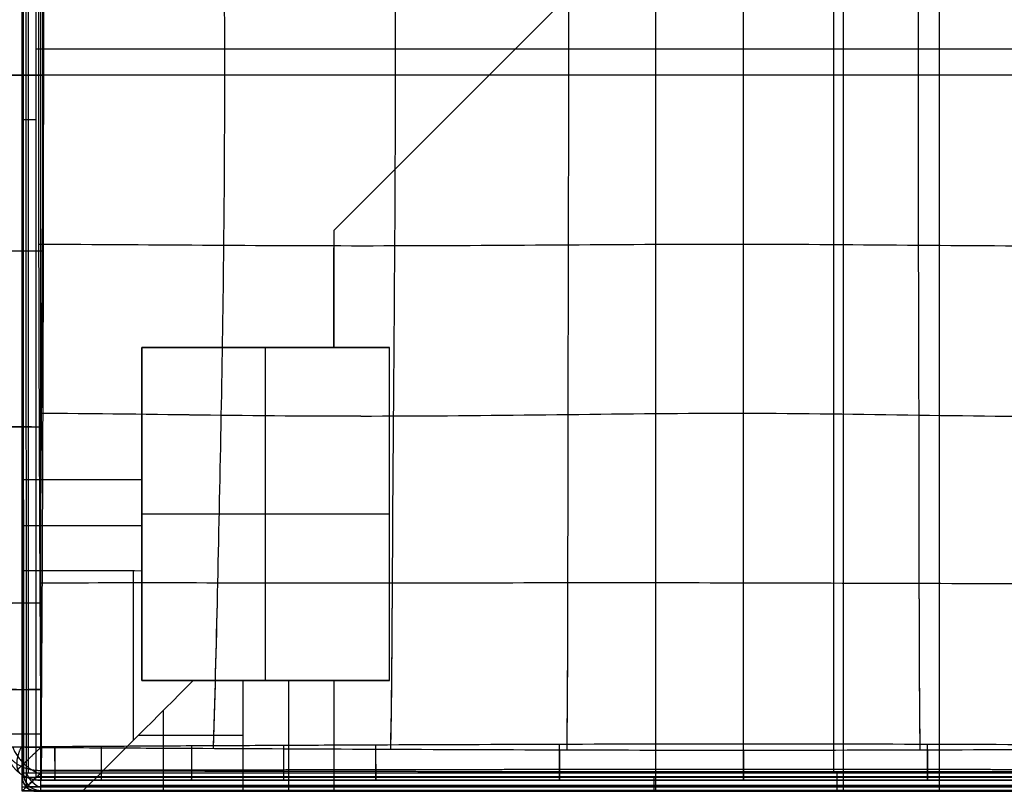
# Model space of a CAD drawing. Header units: millimetres. Extents: x -2054 to -149, y -1100 to -46.
# Tile 30 of 64: x -1200 to -637, y -1100 to -658. Entities that reach past the tile are written whole.
import ezdxf

# ---------------------------------------------------------------- set-up
doc = ezdxf.new("R2010")
doc.units = ezdxf.units.MM
for name, color, linetype, true_color in [('patt2$Calque 13', 7, 'Continuous', 0xfebfbf), ('patt2$Calque 20', 7, 'Continuous', 0xf24ad7), ('patt2$SOLIDEE', 7, 'Continuous', 0x3100ff)]:
    doc.layers.add(name, color=color, linetype=linetype, true_color=true_color)

msp = doc.modelspace()

# ---------------------------------------------------------------- linework, layer by layer
at = {"layer": 'patt2$Calque 13'}
for p, q in [((-1187.99, -1093.22, 15.07), (-1187.99, -1093.22, -114.93)), ((-1180.08, -1093.22, 15.13), (-1180.08, -1093.22, -114.87)), ((-1153.52, -1093.22, 15.31), (-1153.52, -1093.22, -114.68)), ((-1101.82, -1093.22, 15.61), (-1101.82, -1093.22, -114.37)), ((-996.39, -1093.22, 16.11), (-996.39, -1093.22, -113.81)), ((-891.23, -1093.22, 16.5), (-891.23, -1093.22, -113.37)), ((-785.95, -1093.22, 16.69), (-785.95, -1093.22, -113.15)), ((-680.6, -1093.22, 16.49), (-680.6, -1093.22, -113.37))]:
    msp.add_line(p, q, dxfattribs=at)
for points, knots in [([(-1089.48, -304.01, 35.75), (-1088.42, -337.81, 37.28), (-1086.94, -397.78, 39.6), (-1084.9, -494.69, 42.38), (-1083.37, -591.89, 44.06), (-1082.86, -689.52, 44.51), (-1083.38, -787.15, 43.74), (-1084.92, -884.34, 41.87), (-1086.96, -981.22, 39.14), (-1088.43, -1041.18, 37.01), (-1089.47, -1074.95, 35.66)], [-1296.588191, -1296.588191, -1296.588191, -1296.588191, -1195.192336, -1093.192346, -991.192356, -889.192366, -787.192377, -685.192387, -583.192397, -481.883145, -481.883145, -481.883145, -481.883145]), ([(-988.01, -303.45, 36.28), (-987.33, -337.61, 38.88), (-987.03, -397.59, 42.97), (-986.41, -493.97, 47.65), (-985.56, -591.69, 50.37), (-985.19, -689.52, 51.05), (-985.58, -787.35, 49.75), (-986.44, -885.07, 46.65), (-987.06, -981.39, 42.05), (-987.34, -1041.3, 38.37), (-988, -1075.42, 36.11)], [-1297.130802, -1297.130802, -1297.130802, -1297.130802, -1195.192336, -1093.192346, -991.192356, -889.192366, -787.192377, -685.192387, -583.192397, -481.417373, -481.417373, -481.417373, -481.417373]), ([(-887.11, -302.98, 36.69), (-886.73, -336.4, 40.1), (-886.56, -398.1, 45.68), (-886.46, -495.03, 51.66), (-886.22, -592.19, 54.95), (-886.09, -689.53, 55.7), (-886.24, -786.87, 54.05), (-886.49, -884.01, 50.19), (-886.58, -980.89, 44.28), (-886.74, -1042.43, 39.34), (-887.1, -1075.78, 36.44)], [-1297.151043, -1297.151043, -1297.151043, -1297.151043, -1195.192336, -1093.192346, -991.192356, -889.192366, -787.192377, -685.192387, -583.192397, -481.487198, -481.487198, -481.487198, -481.487198]), ([(-786.06, -302.77, 36.91), (-786.06, -335.22, 40.6), (-786.07, -398.58, 46.85), (-786.08, -495.99, 53.22), (-786.09, -592.55, 56.64), (-786.09, -689.53, 57.41), (-786.08, -786.53, 55.64), (-786.07, -883.05, 51.55), (-786.06, -980.42, 45.2), (-786.05, -1043.56, 39.71), (-786.04, -1075.94, 36.6)], [-1296.476501, -1296.476501, -1296.476501, -1296.476501, -1195.192336, -1093.192346, -991.192356, -889.192366, -787.192377, -685.192387, -583.192397, -482.22167, -482.22167, -482.22167, -482.22167]), ([(-685.01, -302.98, 36.69), (-685.39, -336.27, 40.08), (-685.58, -397.65, 45.61), (-685.69, -494.73, 51.58), (-685.94, -592.02, 54.86), (-686.08, -689.54, 55.62), (-685.9, -787.06, 53.97), (-685.61, -884.34, 50.12), (-685.5, -981.34, 44.23), (-685.33, -1042.58, 39.32), (-684.98, -1075.78, 36.44)], [-1297.094649, -1297.094649, -1297.094649, -1297.094649, -1195.192336, -1093.192346, -991.192356, -889.192366, -787.192377, -685.192387, -583.192397, -481.553129, -481.553129, -481.553129, -481.553129]), ([(-1188.17, -304.66, 35.09), (-1188.19, -307.19, 35.11), (-1188.21, -309.71, 35.13), (-1188.23, -312.23, 35.15), (-1188.29, -320.72, 35.22), (-1188.36, -329.2, 35.28), (-1188.42, -337.68, 35.34), (-1188.53, -354.19, 35.45), (-1188.63, -370.69, 35.54), (-1188.72, -387.19, 35.62), (-1188.91, -420.83, 35.78), (-1189.05, -454.46, 35.92), (-1189.17, -488.1, 36.03), (-1189.28, -521.15, 36.13), (-1189.46, -588.29, 36.28), (-1189.51, -655.43, 36.32), (-1189.5, -689.53, 36.32), (-1189.49, -723.1, 36.31), (-1189.41, -790.25, 36.24), (-1189.22, -857.39, 36.08), (-1189.1, -890.97, 35.97), (-1188.97, -924.6, 35.86), (-1188.83, -958.23, 35.72), (-1188.65, -991.87, 35.57), (-1188.56, -1008.37, 35.49), (-1188.47, -1024.87, 35.4), (-1188.36, -1041.37, 35.3), (-1188.31, -1049.85, 35.25), (-1188.25, -1058.33, 35.19), (-1188.19, -1066.81, 35.13), (-1188.17, -1069.33, 35.11), (-1188.16, -1071.85, 35.09), (-1188.14, -1074.37, 35.07)], [19.969399, 19.969399, 19.969399, 19.969399, 27.92968, 27.92968, 27.92968, 54.694109, 54.694109, 54.694109, 106.780965, 106.780965, 106.780965, 212.980063, 212.980063, 212.980063, 317.319067, 424.971619, 424.971619, 424.971619, 530.974355, 636.976233, 636.976233, 636.976233, 743.176161, 743.176161, 743.176161, 795.263718, 795.263718, 795.263718, 822.023536, 822.023536, 822.023536, 829.973651, 829.973651, 829.973651, 829.973651]), ([(-1187.83, -1074.08, -134.93), (-1187.81, -1071.57, -134.91), (-1187.8, -1069.05, -134.89), (-1187.78, -1066.54, -134.87), (-1187.72, -1058.07, -134.8), (-1187.66, -1049.61, -134.74), (-1187.61, -1041.14, -134.68), (-1187.5, -1024.66, -134.57), (-1187.41, -1008.17, -134.48), (-1187.32, -991.69, -134.39), (-1187.15, -958.07, -134.21), (-1187.01, -924.45, -134.04), (-1186.89, -890.83, -133.91), (-1186.77, -857.28, -133.77), (-1186.57, -790.18, -133.55), (-1186.5, -723.07, -133.46), (-1186.49, -689.52, -133.45), (-1186.48, -656.5, -133.44), (-1186.53, -589.4, -133.5), (-1186.71, -522.3, -133.69), (-1186.83, -488.23, -133.83), (-1186.88, -471.42, -133.9), (-1187.02, -437.81, -134.05), (-1187.18, -404.19, -134.23), (-1187.28, -387.38, -134.33), (-1187.37, -370.9, -134.42), (-1187.47, -354.41, -134.52), (-1187.58, -337.94, -134.64), (-1187.64, -329.47, -134.7), (-1187.71, -321, -134.77), (-1187.77, -312.54, -134.84), (-1187.79, -310.02, -134.86), (-1187.81, -307.5, -134.89), (-1187.83, -304.98, -134.91)], [20.029091, 20.029091, 20.029091, 20.029091, 27.979204, 27.979204, 27.979204, 54.739053, 54.739053, 54.739053, 106.82669, 106.82669, 106.82669, 213.026782, 213.026782, 213.026782, 319.029777, 425.031517, 425.031517, 425.031517, 529.370516, 637.023173, 637.023173, 637.023173, 690.124482, 743.222454, 743.222454, 743.222454, 795.309409, 795.309409, 795.309409, 822.073879, 822.073879, 822.073879, 830.034157, 830.034157, 830.034157, 830.034157]), ([(-1089.43, -305.63, -134.18), (-1088.4, -338.77, -132.69), (-1086.93, -398.3, -130.39), (-1084.9, -494.69, -127.62), (-1083.37, -591.89, -125.94), (-1082.86, -689.52, -125.49), (-1083.38, -787.15, -126.26), (-1084.92, -884.34, -128.13), (-1086.96, -980.76, -130.84), (-1088.41, -1040.32, -132.95), (-1089.43, -1073.5, -134.29)], [-1294.964974, -1294.964974, -1294.964974, -1294.964974, -1195.192336, -1093.192346, -991.192356, -889.192366, -787.192377, -685.192387, -583.192397, -483.328495, -483.328495, -483.328495, -483.328495]), ([(-987.95, -306.18, -133.51), (-987.32, -339.22, -131.01), (-987.02, -398.45, -126.99), (-986.41, -493.97, -122.35), (-985.56, -591.69, -119.63), (-985.19, -689.52, -118.95), (-985.58, -787.35, -120.25), (-986.44, -885.07, -123.35), (-987.05, -980.64, -127.92), (-987.33, -1039.9, -131.54), (-987.95, -1073.03, -133.73)], [-1294.402449, -1294.402449, -1294.402449, -1294.402449, -1195.192336, -1093.192346, -991.192356, -889.192366, -787.192377, -685.192387, -583.192397, -483.796165, -483.796165, -483.796165, -483.796165]), ([(-887.07, -306.64, -132.94), (-886.73, -338.66, -129.69), (-886.56, -399.28, -124.25), (-886.46, -495.03, -118.34), (-886.22, -592.19, -115.05), (-886.09, -689.53, -114.3), (-886.24, -786.87, -115.95), (-886.49, -884.01, -119.81), (-886.58, -979.89, -125.66), (-886.73, -1040.51, -130.51), (-887.07, -1072.67, -133.29)], [-1293.426158, -1293.426158, -1293.426158, -1293.426158, -1195.192336, -1093.192346, -991.192356, -889.192366, -787.192377, -685.192387, -583.192397, -484.664229, -484.664229, -484.664229, -484.664229]), ([(-786.06, -306.83, -132.63), (-786.06, -337.86, -129.14), (-786.07, -399.93, -123.06), (-786.08, -495.99, -116.78), (-786.09, -592.55, -113.36), (-786.09, -689.53, -112.59), (-786.08, -786.53, -114.36), (-786.07, -883.05, -118.45), (-786.06, -979.28, -124.72), (-786.05, -1041.34, -130.1), (-786.04, -1072.51, -133.07)], [-1292.243801, -1292.243801, -1292.243801, -1292.243801, -1195.192336, -1093.192346, -991.192356, -889.192366, -787.192377, -685.192387, -583.192397, -485.792213, -485.792213, -485.792213, -485.792213]), ([(-685.05, -306.63, -132.94), (-685.39, -338.52, -129.72), (-685.58, -398.83, -124.31), (-685.69, -494.73, -118.42), (-685.94, -592.02, -115.14), (-686.08, -689.54, -114.38), (-685.9, -787.06, -116.03), (-685.61, -884.34, -119.88), (-685.5, -980.33, -125.71), (-685.34, -1040.66, -130.53), (-685.01, -1072.67, -133.29)], [-1293.366239, -1293.366239, -1293.366239, -1293.366239, -1195.192336, -1093.192346, -991.192356, -889.192366, -787.192377, -685.192387, -583.192397, -484.737338, -484.737338, -484.737338, -484.737338]), ([(-1188.75, -392.85, 35.65), (-1188.73, -394.79, 35.66), (-1188.38, -428.45, 35.84), (-1187.83, -496.22, 36.17), (-1187.22, -592.4, 36.45), (-1187.11, -689.52, 36.53), (-1187.22, -786.65, 36.4), (-1187.83, -882.83, 36.09), (-1188.36, -949.08, 35.78), (-1188.7, -981.34, 35.61), (-1188.7, -981.83, 35.61)], [-1201.427381, -1201.427381, -1201.427381, -1201.427381, -1195.192336, -1093.192346, -991.192356, -889.192366, -787.192377, -685.192387, -583.192397, -581.642875, -581.642875, -581.642875, -581.642875]), ([(-382.62, -689.51, 36.31), (-383.4, -689.51, 36.36), (-424.09, -689.51, 39.45), (-488.83, -689.52, 44.35), (-586.56, -689.54, 50.9), (-685.87, -689.54, 55.7), (-786.09, -689.53, 57.61), (-886.29, -689.53, 55.8), (-985.58, -689.52, 51.02), (-1083.29, -689.52, 44.44), (-1148.02, -689.52, 39.5), (-1188.71, -689.52, 36.38), (-1189.5, -689.52, 36.32)], [2184.823803, 2184.823803, 2184.823803, 2184.823803, 2186.818071, 2288.818066, 2390.818062, 2492.818058, 2594.818054, 2696.81805, 2798.818045, 2900.818041, 3002.818037, 3004.820397, 3004.820397, 3004.820397, 3004.820397]), ([(-385.6, -689.51, -133.47), (-425.07, -689.51, -130.47), (-489.01, -689.52, -125.64), (-586.56, -689.54, -119.1), (-685.87, -689.54, -114.3), (-786.09, -689.53, -112.39), (-886.29, -689.53, -114.2), (-985.58, -689.52, -118.98), (-1083.11, -689.52, -125.55), (-1147.04, -689.52, -130.43), (-1186.49, -689.52, -133.45)], [2187.367031, 2187.367031, 2187.367031, 2187.367031, 2288.818066, 2390.818062, 2492.818058, 2594.818054, 2696.81805, 2798.818045, 2900.818041, 3002.253168, 3002.253168, 3002.253168, 3002.253168]), ([(-382.72, -786.5, 36.21), (-383.41, -786.51, 36.26), (-423.67, -786.68, 39.1), (-488.17, -787.35, 43.6), (-586.17, -787.78, 49.61), (-685.75, -787.03, 54.05), (-786.08, -786.21, 55.83), (-886.39, -786.82, 54.14), (-985.92, -787.51, 49.72), (-1083.89, -787.16, 43.68), (-1148.41, -786.6, 39.14), (-1188.69, -786.49, 36.27), (-1189.39, -786.49, 36.22)], [2185.04362, 2185.04362, 2185.04362, 2185.04362, 2186.818071, 2288.818066, 2390.818062, 2492.818058, 2594.818054, 2696.81805, 2798.818045, 2900.818041, 3002.818037, 3004.608653, 3004.608653, 3004.608653, 3004.608653]), ([(-385.49, -786.51, -133.59), (-424.61, -786.69, -130.83), (-488.37, -787.35, -126.39), (-586.17, -787.78, -120.39), (-685.75, -787.03, -115.95), (-786.08, -786.21, -114.17), (-886.39, -786.82, -115.86), (-985.92, -787.51, -120.28), (-1083.7, -787.16, -126.31), (-1147.46, -786.61, -130.79), (-1186.59, -786.49, -133.58)], [2187.42831, 2187.42831, 2187.42831, 2187.42831, 2288.818066, 2390.818062, 2492.818058, 2594.818054, 2696.81805, 2798.818045, 2900.818041, 3002.203919, 3002.203919, 3002.203919, 3002.203919]), ([(-382.98, -883.28, 35.99), (-383.39, -883.28, 36.01), (-422.35, -883.57, 38.23), (-486.42, -884.81, 41.75), (-585.45, -885.61, 46.51), (-685.58, -884.37, 50.13), (-786.08, -882.78, 51.67), (-886.53, -883.99, 50.2), (-986.58, -885.15, 46.6), (-1085.57, -884.48, 41.82), (-1149.67, -883.4, 38.26), (-1188.7, -883.24, 36.02), (-1189.12, -883.23, 35.99)], [2185.738364, 2185.738364, 2185.738364, 2185.738364, 2186.818071, 2288.818066, 2390.818062, 2492.818058, 2594.818054, 2696.81805, 2798.818045, 2900.818041, 3002.818037, 3003.928474, 3003.928474, 3003.928474, 3003.928474]), ([(-385.23, -883.3, -133.89), (-423.26, -883.59, -131.72), (-486.71, -884.81, -128.23), (-585.45, -885.61, -123.49), (-685.58, -884.37, -119.87), (-786.08, -882.78, -118.33), (-886.53, -883.99, -119.8), (-986.58, -885.15, -123.4), (-1085.28, -884.49, -128.17), (-1148.77, -883.42, -131.69), (-1186.86, -883.24, -133.88)], [2187.721567, 2187.721567, 2187.721567, 2187.721567, 2288.818066, 2390.818062, 2492.818058, 2594.818054, 2696.81805, 2798.818045, 2900.818041, 3001.932059, 3001.932059, 3001.932059, 3001.932059]), ([(-383.39, -980.46, 35.61), (-420.23, -980.44, 36.96), (-484.1, -980.61, 39.07), (-585.1, -980.92, 41.94), (-685.42, -980.6, 44.18), (-786.06, -980.3, 45.19), (-886.67, -980.15, 44.24), (-986.91, -980.48, 42), (-1087.86, -980.28, 39.11), (-1151.72, -980.2, 36.98), (-1188.7, -980.38, 35.62), (-1188.71, -980.38, 35.62)], [2186.870053, 2186.870053, 2186.870053, 2186.870053, 2288.818066, 2390.818062, 2492.818058, 2594.818054, 2696.81805, 2798.818045, 2900.818041, 3002.818037, 3002.838581, 3002.838581, 3002.838581, 3002.838581]), ([(-384.82, -980.46, -134.33), (-421.05, -980.44, -133.02), (-484.53, -980.62, -130.92), (-585.1, -980.92, -128.06), (-685.42, -980.6, -125.82), (-786.06, -980.3, -124.81), (-886.67, -980.15, -125.76), (-986.91, -980.48, -128), (-1087.42, -980.28, -130.88), (-1150.9, -980.2, -133), (-1187.27, -980.37, -134.33)], [2188.194003, 2188.194003, 2188.194003, 2188.194003, 2288.818066, 2390.818062, 2492.818058, 2594.818054, 2696.81805, 2798.818045, 2900.818041, 3001.508664, 3001.508664, 3001.508664, 3001.508664]), ([(-1188.14, -1074.37, 35.07), (-1185.5, -1074.39, 35.09), (-1182.86, -1074.41, 35.11), (-1180.22, -1074.42, 35.13), (-1171.36, -1074.48, 35.19), (-1162.5, -1074.54, 35.25), (-1153.64, -1074.59, 35.31), (-1136.4, -1074.7, 35.41), (-1119.16, -1074.79, 35.51), (-1101.93, -1074.88, 35.59), (-1066.78, -1075.07, 35.77), (-1031.63, -1075.23, 35.93), (-996.48, -1075.38, 36.07), (-961.42, -1075.53, 36.22), (-926.35, -1075.67, 36.33), (-891.29, -1075.77, 36.43), (-856.19, -1075.87, 36.52), (-785.93, -1076.01, 36.69), (-715.66, -1075.87, 36.52), (-680.54, -1075.76, 36.43), (-645.5, -1075.66, 36.33), (-610.45, -1075.52, 36.21), (-575.42, -1075.37, 36.07), (-540.26, -1075.22, 35.93), (-505.11, -1075.05, 35.77), (-469.96, -1074.87, 35.59), (-452.72, -1074.78, 35.5), (-435.49, -1074.68, 35.41), (-418.25, -1074.57, 35.3), (-409.41, -1074.52, 35.25), (-400.57, -1074.46, 35.19), (-391.73, -1074.41, 35.13), (-389.14, -1074.39, 35.11), (-386.55, -1074.37, 35.09), (-383.95, -1074.35, 35.07)], [19.975657, 19.975657, 19.975657, 19.975657, 27.943647, 27.943647, 27.943647, 54.706889, 54.706889, 54.706889, 106.795935, 106.795935, 106.795935, 213.027976, 213.027976, 213.027976, 318.989007, 318.989007, 318.989007, 425.077299, 531.228743, 531.228743, 531.228743, 637.12526, 637.12526, 637.12526, 743.369547, 743.369547, 743.369547, 795.450302, 795.450302, 795.450302, 822.147873, 822.147873, 822.147873, 829.982421, 829.982421, 829.982421, 829.982421]), ([(-384.25, -1074.07, -134.93), (-386.84, -1074.05, -134.91), (-389.43, -1074.03, -134.89), (-392.02, -1074.02, -134.87), (-400.85, -1073.96, -134.8), (-409.68, -1073.91, -134.74), (-418.5, -1073.85, -134.68), (-435.72, -1073.75, -134.57), (-452.94, -1073.65, -134.46), (-470.17, -1073.56, -134.36), (-505.31, -1073.38, -134.16), (-540.46, -1073.21, -133.96), (-575.6, -1073.07, -133.78), (-610.62, -1072.92, -133.6), (-645.64, -1072.78, -133.44), (-680.67, -1072.68, -133.31), (-715.78, -1072.58, -133.18), (-785.93, -1072.45, -132.96), (-856.07, -1072.58, -133.17), (-891.16, -1072.68, -133.3), (-926.21, -1072.78, -133.43), (-961.25, -1072.92, -133.6), (-996.3, -1073.07, -133.78), (-1013.87, -1073.14, -133.87), (-1049, -1073.3, -134.06), (-1084.14, -1073.48, -134.26), (-1101.71, -1073.57, -134.36), (-1118.94, -1073.66, -134.46), (-1136.17, -1073.76, -134.56), (-1153.39, -1073.86, -134.68), (-1162.24, -1073.92, -134.74), (-1171.08, -1073.97, -134.8), (-1179.93, -1074.03, -134.87), (-1182.56, -1074.05, -134.89), (-1185.2, -1074.06, -134.91), (-1187.83, -1074.08, -134.93)], [20.022222, 20.022222, 20.022222, 20.022222, 27.856752, 27.856752, 27.856752, 54.554355, 54.554355, 54.554355, 106.635204, 106.635204, 106.635204, 212.87974, 212.87974, 212.87974, 318.776487, 318.776487, 318.776487, 424.927901, 531.016374, 531.016374, 531.016374, 636.977635, 636.977635, 636.977635, 690.095347, 743.209926, 743.209926, 743.209926, 795.299066, 795.299066, 795.299066, 822.062342, 822.062342, 822.062342, 830.030333, 830.030333, 830.030333, 830.030333]), ([(-1187.99, -1093.22, 15.07), (-1185.35, -1093.22, 15.09), (-1182.72, -1093.22, 15.11), (-1180.08, -1093.22, 15.13), (-1171.22, -1093.22, 15.19), (-1162.37, -1093.22, 15.25), (-1153.52, -1093.22, 15.31), (-1136.29, -1093.22, 15.42), (-1119.05, -1093.22, 15.52), (-1101.82, -1093.22, 15.61), (-1066.68, -1093.22, 15.79), (-1031.54, -1093.22, 15.96), (-996.39, -1093.22, 16.11), (-961.34, -1093.22, 16.26), (-926.29, -1093.22, 16.39), (-891.23, -1093.22, 16.5), (-856.14, -1093.22, 16.6), (-785.93, -1093.22, 16.77), (-715.71, -1093.22, 16.6), (-680.6, -1093.22, 16.49), (-645.56, -1093.21, 16.39), (-610.53, -1093.21, 16.26), (-575.5, -1093.21, 16.11), (-540.35, -1093.21, 15.95), (-505.21, -1093.21, 15.78), (-470.06, -1093.21, 15.6), (-452.83, -1093.21, 15.51), (-435.6, -1093.21, 15.42), (-418.37, -1093.21, 15.31), (-409.54, -1093.21, 15.25), (-400.71, -1093.21, 15.19), (-391.88, -1093.21, 15.13), (-389.29, -1093.21, 15.11), (-386.69, -1093.21, 15.09), (-384.1, -1093.21, 15.07)], [19.975657, 19.975657, 19.975657, 19.975657, 27.943647, 27.943647, 27.943647, 54.706889, 54.706889, 54.706889, 106.795935, 106.795935, 106.795935, 213.027976, 213.027976, 213.027976, 318.989007, 318.989007, 318.989007, 425.077299, 531.228743, 531.228743, 531.228743, 637.12526, 637.12526, 637.12526, 743.369547, 743.369547, 743.369547, 795.450302, 795.450302, 795.450302, 822.147873, 822.147873, 822.147873, 829.982421, 829.982421, 829.982421, 829.982421]), ([(-384.1, -1093.21, -114.93), (-386.69, -1093.21, -114.91), (-389.29, -1093.21, -114.89), (-391.88, -1093.21, -114.87), (-400.71, -1093.21, -114.8), (-409.54, -1093.21, -114.74), (-418.37, -1093.21, -114.69), (-435.6, -1093.21, -114.57), (-452.83, -1093.21, -114.47), (-470.06, -1093.21, -114.37), (-505.21, -1093.21, -114.18), (-540.35, -1093.21, -113.99), (-575.5, -1093.21, -113.82), (-610.53, -1093.21, -113.65), (-645.56, -1093.21, -113.5), (-680.6, -1093.22, -113.37), (-715.71, -1093.22, -113.25), (-785.93, -1093.22, -113.05), (-856.14, -1093.22, -113.25), (-891.23, -1093.22, -113.37), (-926.29, -1093.22, -113.49), (-961.34, -1093.22, -113.64), (-996.39, -1093.22, -113.81), (-1013.97, -1093.22, -113.9), (-1049.11, -1093.22, -114.08), (-1084.25, -1093.22, -114.27), (-1101.82, -1093.22, -114.37), (-1119.05, -1093.22, -114.47), (-1136.29, -1093.22, -114.57), (-1153.52, -1093.22, -114.68), (-1162.37, -1093.22, -114.74), (-1171.22, -1093.22, -114.8), (-1180.08, -1093.22, -114.87), (-1182.72, -1093.22, -114.89), (-1185.35, -1093.22, -114.91), (-1187.99, -1093.22, -114.93)], [20.022222, 20.022222, 20.022222, 20.022222, 27.856752, 27.856752, 27.856752, 54.554355, 54.554355, 54.554355, 106.635204, 106.635204, 106.635204, 212.87974, 212.87974, 212.87974, 318.776487, 318.776487, 318.776487, 424.927901, 531.016374, 531.016374, 531.016374, 636.977635, 636.977635, 636.977635, 690.095347, 743.209926, 743.209926, 743.209926, 795.299066, 795.299066, 795.299066, 822.062342, 822.062342, 822.062342, 830.030333, 830.030333, 830.030333, 830.030333]), ([(-1187.99, -1093.22, -50.09), (-1185.35, -1093.22, -50.09), (-1182.71, -1093.22, -50.09), (-1171.22, -1093.22, -50.08), (-1162.37, -1093.22, -50.08), (-1136.29, -1093.22, -50.08), (-1119.05, -1093.22, -50.09), (-1066.68, -1093.22, -50.1), (-1031.54, -1093.22, -50.09), (-961.34, -1093.22, -50.09), (-926.29, -1093.22, -50.09), (-856.14, -1093.22, -50.09), (-821.04, -1093.22, -50.07), (-750.83, -1093.22, -50.07), (-715.71, -1093.22, -50.09), (-645.56, -1093.21, -50.09), (-610.53, -1093.21, -50.09), (-540.35, -1093.21, -50.09), (-505.21, -1093.21, -50.1), (-452.83, -1093.21, -50.09), (-435.6, -1093.21, -50.08), (-409.54, -1093.21, -50.08), (-400.71, -1093.21, -50.08), (-389.29, -1093.21, -50.09), (-386.69, -1093.21, -50.09), (-384.1, -1093.21, -50.09)], [-830.001699, -830.001699, -830.001699, -830.001699, -822.031497, -822.031497, -795.268805, -795.268805, -743.180779, -743.180779, -636.950037, -636.950037, -530.989367, -530.989367, -424.901254, -424.901254, -318.749997, -318.749997, -212.854031, -212.854031, -106.611204, -106.611204, -54.531244, -54.531244, -27.834221, -27.834221, -19.999899, -19.999899, -19.999899, -19.999899])]:
    msp.add_open_spline(points, degree=3, knots=knots, dxfattribs=at)
for points, weights in [([(-1207.84, -689.53, -113.51), (-1207.84, -689.52, -135.09), (-1186.49, -689.52, -133.45)], [1, 0.679770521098, 1]), ([(-1189.5, -689.53, 36.32), (-1207.84, -689.53, 34.91), (-1207.84, -689.53, 16.37)], [1, 0.733428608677, 1]), ([(-1207.84, -790.21, -113.63), (-1207.84, -790.17, -135.09), (-1186.6, -790.18, -133.58)], [1, 0.681882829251, 1]), ([(-1189.38, -790.25, 36.22), (-1207.84, -790.25, 34.91), (-1207.84, -790.22, 16.27)], [1, 0.731469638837, 1]), ([(-1207.84, -890.9, -113.94), (-1207.84, -890.83, -135.08), (-1186.89, -890.83, -133.91)], [1, 0.687154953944, 1]), ([(-1189.1, -890.97, 35.97), (-1207.84, -890.96, 34.92), (-1207.84, -890.9, 16)], [1, 0.72652534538, 1]), ([(-1207.84, -991.78, -114.4), (-1207.84, -991.68, -135.08), (-1187.32, -991.69, -134.39)], [1, 0.695192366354, 1]), ([(-1188.65, -991.87, 35.57), (-1207.84, -991.87, 34.92), (-1207.84, -991.78, 15.58)], [1, 0.718832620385, 1]), ([(-1207.84, -1041.26, -114.69), (-1207.84, -1041.14, -135.07), (-1187.61, -1041.14, -134.68)], [1, 0.700357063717, 1]), ([(-1188.36, -1041.37, 35.3), (-1207.84, -1041.37, 34.93), (-1207.84, -1041.26, 15.3)], [1, 0.713781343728, 1]), ([(-1207.84, -1066.68, -114.87), (-1207.84, -1066.54, -135.08), (-1187.78, -1066.54, -134.87)], [1, 0.703416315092, 1]), ([(-1188.19, -1066.81, 35.13), (-1207.84, -1066.81, 34.92), (-1207.84, -1066.68, 15.13)], [1, 0.710750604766, 1]), ([(-1207.83, -1074.23, -114.93), (-1207.83, -1074.08, -135.08), (-1187.83, -1074.08, -134.93)], [1, 0.704375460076, 1]), ([(-1188.14, -1074.37, 35.07), (-1207.83, -1074.37, 34.92), (-1207.83, -1074.23, 15.07)], [1, 0.709795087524, 1]), ([(-1207.83, -1074.23, 15.07), (-1207.83, -1093.22, 15.07), (-1187.99, -1093.22, 15.07)], [1, 0.707203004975, 1]), ([(-1187.99, -1093.22, -114.93), (-1207.83, -1093.22, -114.93), (-1207.83, -1074.23, -114.93)], [1, 0.707203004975, 1]), ([(-1187.99, -1093.22, -49.93), (-1207.83, -1093.22, -49.93), (-1207.83, -1074.23, -49.93)], [1, 0.707203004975, 1]), ([(-1204.14, -1074.31, 26.7), (-1200.06, -1085.78, 32.36), (-1188.08, -1089.68, 26.7)], [0.937942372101, 0.769265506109, 0.937932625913]), ([(-1187.99, -1093.22, 15.07), (-1188.14, -1093.22, 34.92), (-1188.14, -1074.37, 35.07)], [1, 0.70977885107, 1]), ([(-1187.83, -1074.08, -134.93), (-1187.83, -1093.22, -135.08), (-1187.99, -1093.22, -114.93)], [1, 0.704392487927, 1]), ([(-1180.22, -1074.42, 35.13), (-1180.22, -1093.22, 34.92), (-1180.08, -1093.22, 15.13)], [1, 0.71074056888, 1]), ([(-1180.08, -1093.22, -114.87), (-1179.93, -1093.22, -135.08), (-1179.93, -1074.03, -134.87)], [1, 0.703427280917, 1]), ([(-1153.64, -1074.59, 35.31), (-1153.64, -1093.22, 34.93), (-1153.52, -1093.22, 15.31)], [1, 0.713841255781, 1]), ([(-1153.52, -1093.22, -114.68), (-1153.38, -1093.22, -135.07), (-1153.39, -1073.86, -134.68)], [1, 0.700299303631, 1]), ([(-1101.93, -1074.88, 35.59), (-1101.92, -1093.22, 34.93), (-1101.82, -1093.22, 15.61)], [1, 0.71924384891, 1]), ([(-1101.82, -1093.22, -114.37), (-1101.71, -1093.22, -135.07), (-1101.71, -1073.57, -134.36)], [1, 0.694780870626, 1]), ([(-1049.11, -1093.22, -114.08), (-1049, -1093.22, -135.07), (-1049.01, -1073.31, -134.06)], [1, 0.689788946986, 1]), ([(-996.48, -1075.38, 36.07), (-996.47, -1093.22, 34.93), (-996.39, -1093.22, 16.11)], [1, 0.728352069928, 1]), ([(-996.39, -1093.22, -113.81), (-996.29, -1093.22, -135.07), (-996.3, -1073.07, -133.78)], [1, 0.68526476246, 1]), ([(-891.29, -1075.77, 36.43), (-891.29, -1093.22, 34.93), (-891.23, -1093.22, 16.5)], [1, 0.735391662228, 1]), ([(-891.23, -1093.22, -113.37), (-891.16, -1093.22, -135.07), (-891.16, -1072.68, -133.3)], [1, 0.677768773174, 1]), ([(-785.95, -1093.22, -113.15), (-785.95, -1093.22, -135.04), (-785.95, -1072.51, -133.07)], [1, 0.674523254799, 1]), ([(-785.95, -1075.94, 36.6), (-785.95, -1093.22, 34.95), (-785.95, -1093.22, 16.69)], [1, 0.738444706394, 1]), ([(-680.6, -1093.22, -113.37), (-680.67, -1093.22, -135.07), (-680.67, -1072.68, -133.31)], [1, 0.677836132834, 1]), ([(-680.54, -1075.76, 36.43), (-680.54, -1093.22, 34.93), (-680.6, -1093.22, 16.49)], [1, 0.735329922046, 1])]:
    msp.add_rational_spline(points, weights, degree=2, dxfattribs=at)
for points, weights, degree, knots in [([(-1207.83, -1074.25, -114.93), (-1207.83, -1079.83, -120.85), (-1201.94, -1083.74, -125.02), (-1196.1, -1087.64, -129.15), (-1187.88, -1087.61, -129.12)], [0.996678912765, 0.921461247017, 1, 0.921944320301, 0.995759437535], 2, [2.30036, 2.30036, 2.30036, 3.131493, 3.131493, 3.957514, 3.957514, 3.957514]), ([(-1188.14, -1074.37, 35.07), (-1193.84, -1079.83, 34.98), (-1197.89, -1083.7, 29.25), (-1202.02, -1087.66, 23.38), (-1202.02, -1087.66, 15.07)], [0.850994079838, 0.789558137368, 0.853601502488, 0.788227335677, 0.853601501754], 2, [2.308367, 2.308367, 2.308367, 3.120779, 3.120779, 3.950073, 3.950073, 3.950073]), ([(-1199.34, -1074.11, -131.33), (-1201.95, -1079.41, -129.54), (-1201.94, -1083.74, -125.02), (-1201.94, -1088.08, -120.49), (-1199.32, -1089.82, -114.93)], [0.971657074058, 0.938495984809, 1, 0.938495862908, 0.971657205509], 2, [19.043747, 19.043747, 19.043747, 31.434299, 31.434299, 43.824875, 43.824875, 43.824875]), ([(-1188.09, -1087.71, 29.16), (-1185.46, -1087.72, 29.17), (-1182.82, -1087.72, 29.19), (-1180.18, -1087.73, 29.2), (-1171.33, -1087.75, 29.24), (-1162.47, -1087.77, 29.28), (-1153.6, -1087.79, 29.32), (-1136.38, -1087.82, 29.39), (-1119.15, -1087.86, 29.45), (-1101.89, -1087.89, 29.5), (-1066.81, -1087.95, 29.61), (-1031.65, -1088.01, 29.72), (-996.45, -1088.06, 29.82), (-961.45, -1088.11, 29.91), (-926.37, -1088.16, 29.99), (-891.27, -1088.19, 30.05), (-856.22, -1088.23, 30.11), (-785.92, -1088.28, 30.23), (-715.63, -1088.22, 30.11), (-680.56, -1088.19, 30.05), (-645.48, -1088.15, 29.98), (-610.42, -1088.1, 29.91), (-575.44, -1088.05, 29.81), (-540.23, -1088, 29.72), (-505.07, -1087.94, 29.61), (-469.99, -1087.88, 29.5), (-452.74, -1087.84, 29.44), (-435.5, -1087.81, 29.38), (-418.28, -1087.77, 29.31), (-409.44, -1087.75, 29.28), (-400.61, -1087.73, 29.24), (-391.78, -1087.71, 29.2), (-389.18, -1087.71, 29.18), (-386.59, -1087.7, 29.17), (-384, -1087.7, 29.16)], [0.854889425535, 0.855051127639, 0.855211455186, 0.85537028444, 0.855904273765, 0.856422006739, 0.85692062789, 0.857892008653, 0.858787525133, 0.859621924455, 0.861321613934, 0.862816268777, 0.864176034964, 0.865528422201, 0.86676910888, 0.867695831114, 0.868621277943, 0.8698340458, 0.868600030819, 0.867664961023, 0.866729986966, 0.865484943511, 0.864132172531, 0.862770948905, 0.861277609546, 0.859582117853, 0.858749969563, 0.857857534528, 0.856888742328, 0.856392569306, 0.855877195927, 0.855344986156, 0.85518894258, 0.855031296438, 0.85487232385], 3, [19.975657, 19.975657, 19.975657, 19.975657, 27.943647, 27.943647, 27.943647, 54.706889, 54.706889, 54.706889, 106.795935, 106.795935, 106.795935, 213.027976, 213.027976, 213.027976, 318.989007, 318.989007, 318.989007, 425.077299, 531.228743, 531.228743, 531.228743, 637.12526, 637.12526, 637.12526, 743.369547, 743.369547, 743.369547, 795.450302, 795.450302, 795.450302, 822.147873, 822.147873, 822.147873, 829.982421, 829.982421, 829.982421, 829.982421]), ([(-384.21, -1087.59, -129.12), (-386.8, -1087.59, -129.11), (-389.39, -1087.58, -129.1), (-391.98, -1087.58, -129.08), (-400.81, -1087.56, -129.04), (-409.64, -1087.54, -129), (-418.47, -1087.52, -128.96), (-435.71, -1087.48, -128.89), (-452.93, -1087.45, -128.82), (-470.14, -1087.41, -128.76), (-505.35, -1087.35, -128.63), (-540.49, -1087.29, -128.5), (-575.57, -1087.24, -128.38), (-610.66, -1087.18, -128.27), (-645.67, -1087.13, -128.16), (-680.65, -1087.1, -128.08), (-715.81, -1087.06, -127.99), (-785.93, -1087.01, -127.84), (-856.04, -1087.06, -127.99), (-891.18, -1087.1, -128.08), (-926.19, -1087.14, -128.16), (-961.21, -1087.19, -128.26), (-996.32, -1087.24, -128.38), (-1013.88, -1087.27, -128.44), (-1048.98, -1087.33, -128.56), (-1084.16, -1087.39, -128.69), (-1101.74, -1087.42, -128.75), (-1118.95, -1087.46, -128.82), (-1136.18, -1087.49, -128.88), (-1153.42, -1087.53, -128.96), (-1162.27, -1087.55, -129), (-1171.12, -1087.57, -129.04), (-1179.97, -1087.59, -129.08), (-1182.61, -1087.6, -129.1), (-1185.24, -1087.6, -129.11), (-1187.88, -1087.61, -129.12)], [0.852213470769, 0.852054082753, 0.851895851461, 0.851739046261, 0.851204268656, 0.850684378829, 0.850181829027, 0.849200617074, 0.848288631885, 0.847431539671, 0.845685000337, 0.844119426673, 0.842679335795, 0.841248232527, 0.839916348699, 0.838918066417, 0.837918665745, 0.836616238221, 0.837895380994, 0.838884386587, 0.839873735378, 0.841201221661, 0.84263238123, 0.843351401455, 0.844856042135, 0.84651422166, 0.847390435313, 0.848250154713, 0.849165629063, 0.850149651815, 0.850654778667, 0.851177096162, 0.851713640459, 0.85187322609, 0.852034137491, 0.852196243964], 3, [20.022222, 20.022222, 20.022222, 20.022222, 27.856752, 27.856752, 27.856752, 54.554355, 54.554355, 54.554355, 106.635204, 106.635204, 106.635204, 212.87974, 212.87974, 212.87974, 318.776487, 318.776487, 318.776487, 424.927901, 531.016374, 531.016374, 531.016374, 636.977635, 636.977635, 636.977635, 690.095347, 743.209926, 743.209926, 743.209926, 795.299066, 795.299066, 795.299066, 822.062342, 822.062342, 822.062342, 830.030333, 830.030333, 830.030333, 830.030333])]:
    msp.add_rational_spline(points, weights, degree=degree, knots=knots, dxfattribs=at)
at = {"layer": 'patt2$Calque 20'}
for p, q in [((-1198.17, -1089.12, -205.59), (-1198.18, -178, -205.59)), ((-1188.17, -1089.12, -195.59), (-1188.18, -178, -195.59)), ((-734.22, -1089.11, -195.59), (-734.23, -177.99, -195.59)), ((-728.95, -486.83, -240.04), (-728.94, -1099.1, -240.04)), ((-1020.31, -845.39, -240.32), (-1020.31, -778.21, -240.32)), ((-1020.31, -811.8, -240.32), (-1020.33, -811.8, -240.35)), ((-1020.33, -811.8, -240.35), (-1020.33, -845.39, -240.35)), ((-1130.36, -845.39, -240.29), (-1130.36, -845.39, -240.39)), ((-1130.36, -845.39, -240.29), (-1130.36, -1036.05, -240.29)), ((-988.57, -845.39, -240.29), (-1130.36, -845.39, -240.29)), ((-1130.36, -845.39, -240.34), (-1020.32, -845.39, -240.34)), ((-1059.47, -845.39, -240.39), (-1059.47, -845.39, -240.29)), ((-1059.46, -1036.05, -240.29), (-1059.47, -845.39, -240.29)), ((-1130.36, -921.26, -240.46), (-1198.15, -921.26, -240.46)), ((-1198.14, -936.61, -273.04), (-1198.13, -1089.09, -273.04)), ((-1130.36, -940.72, -281.78), (-1130.36, -940.72, -240.29)), ((-1130.36, -940.72, -240.29), (-988.57, -940.72, -240.29)), ((-1198.13, -947.27, -295.68), (-1130.36, -947.27, -295.68)), ((-1130.36, -1036.05, -295.53), (-1130.36, -947.2, -295.53)), ((-1198.1, -1089.05, -350.5), (-1198.1, -973.1, -350.5)), ((-1135.28, -973.21, -350.75), (-1135.27, -1070.48, -350.75)), ((-1130.36, -1036.05, -240.29), (-988.57, -1036.05, -240.29)), ((-1130.36, -1036.05, -350.77), (-1130.36, -1036.05, -240.29)), ((-1046.34, -1036.05, -295.59), (-1130.36, -1036.05, -295.59)), ((-1059.46, -1036.05, -323.44), (-1059.46, -1036.05, -240.29)), ((-1046.35, -1036.05, -295.61), (-1046.35, -1099.07, -295.61)), ((-1020.31, -1099.1, -240.32), (-1020.31, -1036.05, -240.32)), ((-1118.06, -1053.27, -350.82), (-1118.06, -1099.05, -350.64)), ((-1132.18, -1067.39, -350.77), (-1072.33, -1067.39, -350.77)), ((-276.99, -1089.1, -195.59), (-1188.17, -1089.12, -195.59)), ((-276.99, -1099.1, -205.59), (-1188.17, -1099.12, -205.59)), ((-1188.13, -1099.09, -272.92), (-1035.66, -1099.09, -272.92)), ((-1072.27, -1099.05, -350.64), (-1163.84, -1099.05, -350.64))]:
    msp.add_line(p, q, dxfattribs=at)
at = {"layer": 'patt2$Calque 20', "extrusion": (-0.000489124, -0.000489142, 1)}
msp.add_arc((-1188.27, -1089.22, -204.47), 10, 180.0011, 270.001, dxfattribs=at)
at = {"layer": 'patt2$Calque 20', "extrusion": (0.503732, 0.503751, 0.701775)}
msp.add_arc((70.07, 983.6, -1291.44), 10, 54.9384, 125.0616, dxfattribs=at)
at = {"layer": 'patt2$Calque 20', "extrusion": (0.70712, -0.707094, 0)}
msp.add_arc((-1610.29, -205.59, -70.07), 10, 90, 180.0396, dxfattribs=at)
at = {"layer": 'patt2$Calque 20'}
for points, degree in [([(-1195.24, -1089.12, -198.52), (-1195.25, -633.56, -198.52), (-1195.26, -178, -198.52)], 2), ([(-1198.16, -338.52, -239.89), (-1198.16, -532.77, -240.08), (-1198.16, -727.01, -240.27), (-1198.15, -921.26, -240.46)], 3), ([(-1020.31, -778.21, -240.32), (-873.75, -631.64, -240.18), (-727.19, -485.08, -240.03), (-580.63, -338.51, -239.89)], 3), ([(-1130.36, -845.39, -240.39), (-1075.35, -845.39, -240.39), (-1020.34, -845.39, -240.39)], 2), ([(-1130.36, -921.26, -240.46), (-1130.36, -883.32, -240.42), (-1130.36, -845.39, -240.39)], 2), ([(-1020.34, -845.39, -240.39), (-1020.33, -845.39, -240.35), (-1020.31, -845.39, -240.32)], 2), ([(-1020.31, -845.39, -240.32), (-1004.44, -845.39, -240.31), (-988.57, -845.39, -240.29)], 2), ([(-988.57, -1036.05, -240.29), (-988.57, -940.72, -240.29), (-988.57, -845.39, -240.29)], 2), ([(-1198.15, -921.26, -240.46), (-1198.14, -938.54, -277.14), (-1198.12, -955.82, -313.82), (-1198.1, -973.1, -350.5)], 3), ([(-1130.36, -973.22, -350.77), (-1130.36, -947.24, -295.62), (-1130.36, -921.26, -240.46)], 2), ([(-1198.1, -973.1, -350.5), (-1175.52, -973.14, -350.59), (-1152.94, -973.18, -350.68), (-1130.36, -973.22, -350.77)], 3), ([(-1130.36, -1036.05, -350.77), (-1130.36, -1004.64, -350.77), (-1130.36, -973.22, -350.77)], 2), ([(-1100.85, -1036.05, -350.89), (-1121.84, -1057.05, -350.81), (-1142.84, -1078.05, -350.72), (-1163.84, -1099.05, -350.64)], 3), ([(-1100.85, -1036.05, -350.89), (-1115.6, -1036.05, -350.83), (-1130.36, -1036.05, -350.77)], 2), ([(-1072.4, -1036.05, -350.89), (-1086.62, -1036.05, -350.89), (-1100.85, -1036.05, -350.89)], 2), ([(-1072.27, -1099.05, -350.64), (-1072.31, -1078.05, -350.72), (-1072.36, -1057.05, -350.81), (-1072.4, -1036.05, -350.89)], 3), ([(-1020.31, -1036.05, -240.32), (-1046.35, -1036.05, -295.61), (-1072.4, -1036.05, -350.89)], 2), ([(-988.57, -1036.05, -240.29), (-1004.44, -1036.05, -240.31), (-1020.31, -1036.05, -240.32)], 2), ([(-1198.1, -1089.05, -350.5), (-1198.13, -1089.09, -278.05), (-1198.17, -1089.12, -205.59)], 2), ([(-1195.17, -1096.12, -350.51), (-1195.2, -1096.16, -278.05), (-1195.24, -1096.19, -205.6)], 2), ([(-276.99, -1096.18, -198.52), (-732.58, -1096.19, -198.52), (-1188.17, -1096.19, -198.52)], 2), ([(-1188.1, -1099.05, -350.54), (-1188.13, -1099.09, -278.07), (-1188.17, -1099.12, -205.59)], 2), ([(-1163.84, -1099.05, -350.64), (-1171.93, -1099.05, -350.6), (-1180.01, -1099.05, -350.57), (-1188.1, -1099.05, -350.54)], 3), ([(-1020.31, -1099.1, -240.32), (-1037.63, -1099.08, -277.09), (-1054.95, -1099.07, -313.86), (-1072.27, -1099.05, -350.64)], 3), ([(-437.57, -1099.09, -239.75), (-631.81, -1099.09, -239.94), (-826.06, -1099.1, -240.13), (-1020.31, -1099.1, -240.32)], 3)]:
    msp.add_open_spline(points, degree=degree, dxfattribs=at)
for points, knots in [([(-1020.34, -845.39, -240.39), (-1020.34, -834.91, -240.38), (-1020.33, -824.44, -240.37), (-1020.32, -808.01, -240.35), (-1020.32, -802.05, -240.34), (-1020.32, -790.13, -240.33), (-1020.31, -784.17, -240.33), (-1020.31, -778.21, -240.32)], [75.868855, 75.868855, 75.868855, 75.868855, 107.285699, 107.285699, 125.166649, 125.166649, 143.047599, 143.047599, 143.047599, 143.047599]), ([(-1198.1, -1089.05, -350.5), (-1198.1, -1089.33, -350.5), (-1198.07, -1089.91, -350.5), (-1197.96, -1090.77, -350.5), (-1197.77, -1091.65, -350.5), (-1197.49, -1092.52, -350.5), (-1197.12, -1093.39, -350.5), (-1196.67, -1094.23, -350.5), (-1196.13, -1095.03, -350.51), (-1195.52, -1095.78, -350.51), (-1194.83, -1096.47, -350.51), (-1194.08, -1097.09, -350.51), (-1193.27, -1097.62, -350.52), (-1192.44, -1098.08, -350.52), (-1191.57, -1098.44, -350.52), (-1190.69, -1098.72, -350.53), (-1189.82, -1098.91, -350.53), (-1188.95, -1099.03, -350.53), (-1188.38, -1099.05, -350.54), (-1188.1, -1099.05, -350.54)], [0, 0, 0, 0, 0.845717, 1.718383, 2.615832, 3.535376, 4.473824, 5.42752, 6.392415, 7.364156, 8.338202, 9.309945, 10.274844, 11.228545, 12.167, 13.086552, 13.984009, 14.856683, 15.702409, 15.702409, 15.702409, 15.702409])]:
    msp.add_open_spline(points, degree=3, knots=knots, dxfattribs=at)
for points, weights in [([(-1188.17, -1089.12, -195.59), (-1198.17, -1089.12, -195.59), (-1198.17, -1089.12, -205.59)], [1, 0.706933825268, 1]), ([(-1198.13, -1089.09, -278.07), (-1198.13, -1099.09, -278.07), (-1188.13, -1099.09, -278.07)], [1, 0.707106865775, 1]), ([(-1188.17, -1099.12, -205.59), (-1188.17, -1099.13, -195.59), (-1188.17, -1089.12, -195.59)], [1, 0.706933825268, 1]), ([(-732.58, -1089.11, -195.59), (-732.58, -1099.12, -195.59), (-732.58, -1099.11, -205.59)], [1, 0.706933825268, 1])]:
    msp.add_rational_spline(points, weights, degree=2, dxfattribs=at)
at = {"layer": 'patt2$SOLIDEE'}
for points in [[(-673.77, -1099.52, -195.64), (-673.78, -637.33, -195.64), (-673.79, -175.14, -195.64)], [(-1198.79, -331.02, -163.82), (-1198.78, -711.21, -163.69), (-1198.77, -1091.4, -163.56)], [(-1198.77, -1091.28, -136.17), (-1198.78, -711.15, -134.38), (-1198.78, -331.01, -132.59)], [(-1198.78, -331.02, -195.54), (-1198.77, -711.28, -195.59), (-1198.77, -1091.53, -195.64)], [(-1196.42, -1096.96, -130.53), (-1196.43, -713.99, -128.73), (-1196.44, -331.01, -126.92)], [(-1190.77, -1091.32, -128.17), (-1190.78, -711.17, -126.38), (-1190.79, -331.01, -124.59)], [(-836.16, -1091.31, -128.17), (-836.16, -711.16, -126.38), (-836.17, -331.01, -124.59)], [(-1198.77, -1099.53, -195.64), (-1198.77, -736.24, -195.64), (-1198.77, -372.96, -195.64)], [(-1198.78, -674.6, -195.58), (-1198.78, -674.58, -164.89), (-1198.78, -674.55, -134.2)], [(-1190.78, -674.42, -126.2), (-832.16, -674.41, -126.2), (-473.55, -674.4, -126.2)], [(-1198.77, -1091.53, -195.64), (-1198.77, -1091.41, -165.9), (-1198.77, -1091.28, -136.17)], [(-1198.77, -1091.5, -195.64), (-756.16, -1091.49, -195.64), (-313.54, -1091.48, -195.64)], [(-473.54, -1091.3, -128.17), (-832.16, -1091.31, -128.17), (-1190.77, -1091.32, -128.17)], [(-313.54, -1097.15, -193.28), (-756.16, -1097.16, -193.28), (-1198.77, -1097.16, -193.28)], [(-1196.43, -1097.19, -195.63), (-1196.43, -1097.05, -163.08), (-1196.43, -1096.91, -130.54)], [(-473.54, -1096.93, -130.51), (-834.97, -1096.93, -130.51), (-1196.4, -1096.94, -130.51)], [(-1198.77, -1099.28, -136.2), (-1198.77, -1099.28, -136.17), (-1198.77, -1099.28, -136.13)], [(-1190.77, -1099.28, -136.13), (-1194.77, -1099.28, -136.13), (-1198.77, -1099.28, -136.13)], [(-313.54, -1099.48, -187.6), (-756.16, -1099.49, -187.6), (-1198.77, -1099.5, -187.6)], [(-1190.77, -1099.53, -195.64), (-1194.77, -1099.53, -195.64), (-1198.77, -1099.53, -195.64)], [(-1190.77, -1099.28, -136.13), (-1190.77, -1099.26, -132.17), (-1190.77, -1099.25, -128.2)], [(-473.54, -1099.27, -136.13), (-832.16, -1099.28, -136.13), (-1190.77, -1099.28, -136.13)], [(-1190.77, -1099.53, -195.64), (-1190.77, -1099.41, -165.89), (-1190.77, -1099.28, -136.13)], [(-1190.77, -1099.4, -165.7), (-832.16, -1099.4, -165.7), (-473.54, -1099.39, -165.7)], [(-473.54, -1099.52, -195.64), (-832.16, -1099.52, -195.64), (-1190.77, -1099.53, -195.64)], [(-836.16, -1099.52, -195.64), (-836.16, -1099.4, -165.89), (-836.16, -1099.27, -136.13)]]:
    msp.add_open_spline(points, degree=2, dxfattribs=at)
for points, weights in [([(-1190.78, -715.17, -126.4), (-1198.78, -715.17, -126.4), (-1198.78, -715.13, -134.39)], [1, 0.707106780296, 1]), ([(-1190.77, -1099.39, -161.92), (-1198.77, -1099.39, -161.92), (-1198.77, -1091.39, -161.95)], [1, 0.707106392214, 1]), ([(-1198.77, -1099.5, -187.6), (-1198.77, -1099.53, -195.64), (-1198.77, -1091.5, -195.64)], [1, 0.705626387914, 1]), ([(-836.96, -1099.49, -187.6), (-836.96, -1099.52, -195.64), (-836.96, -1091.49, -195.64)], [1, 0.705626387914, 1]), ([(-836.16, -1099.27, -136.13), (-836.16, -1099.24, -128.2), (-836.16, -1091.31, -128.17)], [1, 0.710244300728, 1])]:
    msp.add_rational_spline(points, weights, degree=2, dxfattribs=at)
for points, knots in [([(-1198.77, -1091.28, -136.17), (-1198.77, -1091.71, -135.74), (-1198.7, -1092.59, -134.86), (-1198.37, -1093.9, -133.55), (-1197.8, -1095.18, -132.27), (-1196.98, -1096.37, -131.08), (-1195.95, -1097.41, -130.04), (-1194.75, -1098.24, -129.21), (-1193.45, -1098.83, -128.62), (-1192.11, -1099.17, -128.28), (-1191.2, -1099.25, -128.2), (-1190.77, -1099.25, -128.2)], [0, 0, 0, 0, 1.820497, 3.715096, 5.631868, 7.513607, 9.308253, 10.979616, 12.514073, 13.919887, 15.21915, 15.21915, 15.21915, 15.21915]), ([(-1198.77, -1099.28, -136.13), (-1198.77, -1099.28, -135.7), (-1198.69, -1099.2, -134.8), (-1198.33, -1098.86, -133.47), (-1197.73, -1098.26, -132.17), (-1196.9, -1097.43, -130.98), (-1195.86, -1096.4, -129.96), (-1194.67, -1095.21, -129.15), (-1193.39, -1093.93, -128.58), (-1192.08, -1092.62, -128.24), (-1191.2, -1091.75, -128.17), (-1190.77, -1091.32, -128.17)], [-15.190668, -15.190668, -15.190668, -15.190668, -13.89662, -12.495245, -10.964559, -9.296622, -7.505292, -5.626707, -3.712614, -1.819829, 0, 0, 0, 0]), ([(-1198.77, -1091.53, -195.64), (-1198.77, -1092.47, -195.63), (-1198.6, -1093.49, -195.63), (-1197.82, -1095.46, -195.63), (-1197.21, -1096.41, -195.63), (-1195.65, -1097.97, -195.63), (-1194.7, -1098.58, -195.63), (-1192.73, -1099.36, -195.63), (-1191.71, -1099.53, -195.63), (-1190.77, -1099.53, -195.64)], [0, 0, 0, 0, 3.141607, 3.141607, 6.283213, 6.283213, 9.42482, 9.42482, 12.566427, 12.566427, 12.566427, 12.566427]), ([(-1190.77, -1099.25, -128.2), (-1191.2, -1099.25, -128.2), (-1192.09, -1099.25, -128.28), (-1193.42, -1099.25, -128.61), (-1194.72, -1099.25, -129.19), (-1195.92, -1099.26, -130.02), (-1196.96, -1099.26, -131.06), (-1197.78, -1099.26, -132.26), (-1198.36, -1099.27, -133.56), (-1198.7, -1099.28, -134.88), (-1198.77, -1099.28, -135.77), (-1198.77, -1099.28, -136.2)], [0, 0, 0, 0, 1.295102, 2.661209, 4.08298, 5.540375, 7.010052, 8.467468, 9.889276, 11.255432, 12.550585, 12.550585, 12.550585, 12.550585])]:
    msp.add_open_spline(points, degree=3, knots=knots, dxfattribs=at)

doc.saveas('drawing.dxf')
